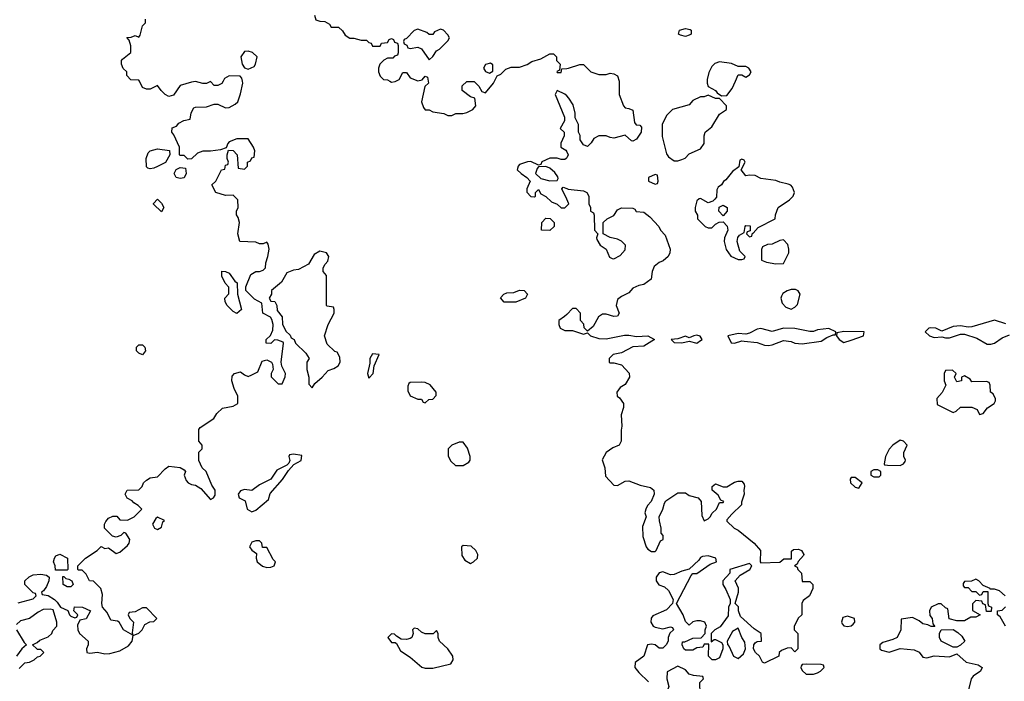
# Model space of a CAD drawing. Header units: inches. Extents: x 2380053 to 2584298, y 380219 to 546618.
# Tile 179 of 256: x 2447098 to 2452322, y 476817 to 480326. Entities that reach past the tile are written whole.
import ezdxf

# ---------------------------------------------------------------- set-up
doc = ezdxf.new("R2010")
doc.units = ezdxf.units.IN
doc.header["$MEASUREMENT"] = 0
for name, color, linetype in [('C4447', 7, 'Continuous'), ('C4448', 7, 'Continuous'), ('C4457', 7, 'Continuous'), ('C4458', 7, 'Continuous')]:
    doc.layers.add(name, color=color, linetype=linetype)

msp = doc.modelspace()

# ---------------------------------------------------------------- linework, layer by layer
at = {"layer": 'C4447', "color": 2}
for points, elevation in [([(2447090, 477234), (2447170, 477254), (2447186, 477270), (2447182, 477282), (2447170, 477286), (2447126, 477330), (2447126, 477350), (2447149.1, 477370.9), (2447170, 477382), (2447210, 477384.7), (2447239.6, 477379.6), (2447254, 477370), (2447252, 477350), (2447239.8, 477320.2), (2447223.6, 477296.4), (2447214, 477290), (2447218, 477278), (2447250, 477272), (2447282, 477250), (2447296.9, 477236.9), (2447314, 477210), (2447352.7, 477192.7), (2447362, 477170), (2447370, 477162), (2447390, 477154), (2447402, 477158), (2447406, 477170), (2447386, 477190), (2447388, 477212), (2447430.9, 477210.9), (2447474, 477190), (2447451.3, 477148.7), (2447418, 477142), (2447404.7, 477115.3), (2447406, 477090), (2447416, 477070), (2447462, 477030), (2447462, 477010), (2447452, 476990), (2447454, 476970), (2447470, 476966), (2447510, 476971.3), (2447550, 476962.8), (2447575.5, 476964.5), (2447630, 476978.8), (2447675.5, 477004.5), (2447695.3, 477030), (2447700.4, 477059.6), (2447730, 477072), (2447748, 477090), (2447762, 477118), (2447788.4, 477131.6), (2447810, 477134), (2447826, 477150), (2447770, 477206), (2447750, 477206), (2447710, 477186), (2447678, 477182), (2447674, 477170), (2447682, 477150), (2447702, 477130), (2447694, 477074), (2447698, 477062), (2447649.2, 477089.2), (2447626, 477130), (2447616.4, 477136.4), (2447582, 477142), (2447562, 477182), (2447538, 477210), (2447534, 477230), (2447537.2, 477277.2), (2447528.7, 477310), (2447490, 477348.7), (2447469, 477349), (2447450, 477386), (2447430, 477406), (2447410, 477406), (2447406, 477410), (2447406, 477430), (2447448, 477470), (2447508.4, 477511.6), (2447530, 477532), (2447550, 477522), (2447570, 477524.7), (2447610, 477494), (2447630, 477502), (2447670, 477538), (2447679, 477550), (2447682, 477570), (2447662, 477602), (2447650, 477606), (2447634, 477590), (2447610, 477582), (2447590, 477586), (2447548.7, 477630), (2447548.7, 477650), (2447554.6, 477665.4), (2447570, 477682), (2447592.7, 477692.7), (2447612.7, 477692.7), (2447630, 477674), (2447670, 477672), (2447706, 477690), (2447746, 477730), (2447726, 477750), (2447703.1, 477763.1), (2447694.6, 477774.6), (2447668.9, 477788.9), (2447658, 477810), (2447668, 477830), (2447730, 477832), (2447748, 477850), (2447755.3, 477870), (2447770, 477884.7), (2447790, 477896), (2447830, 477902), (2447870, 477944.7), (2447890, 477958), (2447950, 477951), (2447970, 477938), (2447978, 477930), (2447971.3, 477910), (2447982, 477882), (2447992, 477870), (2448010, 477861), (2448030, 477858), (2448058.8, 477838.8), (2448110, 477782), (2448126, 477790), (2448135.3, 477804.7), (2448135.3, 477830), (2448118, 477858), (2448088, 477930), (2448066, 477950), (2448048.9, 477988.9), (2448048, 478032), (2448066, 478050), (2448066, 478070), (2448048, 478090), (2448048, 478152), (2448056.4, 478163.6), (2448128.4, 478211.6), (2448143.1, 478236.9), (2448174.6, 478265.4), (2448230, 478276), (2448255.3, 478290), (2448255.3, 478330), (2448235.3, 478370), (2448224, 478410), (2448225.2, 478434.8), (2448238, 478450), (2448270, 478458), (2448290, 478442), (2448310, 478434), (2448330, 478442), (2448362, 478458), (2448385.2, 478514.8), (2448410, 478522), (2448434, 478510), (2448439.6, 478499.6), (2448442, 478470), (2448432, 478450), (2448432.7, 478432.7), (2448470, 478394), (2448490, 478394), (2448507.3, 478432.7), (2448508, 478450), (2448488.4, 478488.4), (2448486, 478510), (2448498, 478610), (2448495.3, 478615.3), (2448467.3, 478627.3), (2448450, 478628), (2448430, 478608), (2448406, 478610), (2448406, 478630), (2448428.4, 478651.6), (2448440.4, 478679.6), (2448442, 478710), (2448436.4, 478736.4), (2448428.4, 478748.4), (2448388, 478770), (2448382, 478822), (2448343.1, 478843.1), (2448298, 478890), (2448298, 478910), (2448325.2, 478974.8), (2448350, 478991), (2448370, 478991.3), (2448390, 478998), (2448402, 479010), (2448403.1, 479036.9), (2448415.3, 479070), (2448422, 479110), (2448416.4, 479136.4), (2448410, 479146), (2448390, 479138), (2448370, 479138), (2448350, 479146), (2448266, 479150), (2448255.3, 479190), (2448264, 479250), (2448257.2, 479277.2), (2448248.4, 479291.6), (2448248, 479310), (2448258, 479330), (2448255.3, 479370), (2448230, 479395.3), (2448190, 479394), (2448138, 479410), (2448118, 479450), (2448138, 479470), (2448168, 479530), (2448186, 479534), (2448190, 479554), (2448202, 479558), (2448206, 479570), (2448198, 479590), (2448198, 479610), (2448206, 479634), (2448230, 479632), (2448252, 479610), (2448258, 479538), (2448290, 479534), (2448306, 479550), (2448306, 479570), (2448322, 479578), (2448330, 479594), (2448342, 479598), (2448346, 479630), (2448338, 479650), (2448310, 479695.3), (2448250, 479695.3), (2448210, 479678), (2448202, 479670), (2448194, 479646), (2448163.6, 479636.4), (2448110, 479628.7), (2448070, 479628.7), (2448042, 479618), (2448010, 479588), (2447990, 479586), (2447970, 479606), (2447950, 479606), (2447946, 479610), (2447946, 479650), (2447916.4, 479716.4), (2447906, 479730), (2447907.3, 479752.7), (2447930, 479762), (2447943.1, 479776.9), (2447968.4, 479791.6), (2448002, 479798), (2448008.4, 479831.6), (2448022, 479858), (2448030, 479862), (2448090, 479864.7), (2448130, 479878), (2448150, 479878), (2448190, 479858.8), (2448210, 479861), (2448242, 479878), (2448255.3, 479890), (2448270, 479934), (2448282, 479990), (2448279.9, 480000)], 50), ([(2448177, 480000), (2448170, 479988), (2448150, 479978), (2448130, 479978), (2448110, 479998), (2448090, 479988), (2448070, 479988), (2448030, 479999), (2448010, 479995.3), (2447950, 479978), (2447914.4, 479925.6), (2447890, 479919), (2447869.3, 479929.3), (2447848, 479950), (2447830, 479978), (2447790, 479958), (2447770, 479958), (2447750, 479966), (2447733, 480000)], 50), ([(2449062.6, 480000), (2449070, 479995.3), (2449090, 479998), (2449093.7, 480000)], 46), ([(2449264.8, 480000), (2449266, 479990), (2449248, 479972), (2449229.2, 479890), (2449240.4, 479860.4), (2449250, 479848), (2449270, 479848), (2449290, 479838), (2449348.4, 479828.4), (2449370, 479818), (2449390, 479818), (2449411.6, 479828.4), (2449448.9, 479828.9), (2449470, 479834), (2449502, 479850), (2449518, 479870), (2449512, 479910), (2449490, 479918), (2449444.7, 479950), (2449444.7, 479975.3), (2449470, 479998), (2449510, 479998), (2449533.6, 479973.6), (2449550, 479946), (2449570, 479938), (2449611, 479990), (2449616.2, 480000)], 46), ([(2450000, 479921.7), (2449990, 479932), (2449950, 479951.3), (2449938, 479930), (2449988.7, 479810), (2449988, 479790), (2449966, 479750), (2449986, 479730), (2449986, 479710), (2449968.9, 479671.1), (2449968.7, 479650), (2449994.6, 479634.6), (2450000, 479624.6)], 46), ([(2450000, 479594), (2449998, 479590), (2449990, 479584.7), (2449970, 479584.7), (2449950, 479592), (2449910, 479591.3), (2449868.4, 479571.6), (2449862, 479558), (2449850, 479554), (2449810, 479574), (2449792.7, 479572.7), (2449750, 479558), (2449742, 479550), (2449738, 479530), (2449758, 479510), (2449788, 479490), (2449806, 479470), (2449788, 479430), (2449788.4, 479411.6), (2449810, 479388), (2449830, 479386), (2449834, 479390), (2449834, 479410), (2449850, 479426), (2449862, 479402), (2449890, 479388), (2449920.2, 479360.2), (2449950, 479348), (2449970, 479328.7), (2449990.9, 479329.1), (2450000, 479338.4)], 46), ([(2450000, 479374.3), (2449974, 479430), (2449982, 479438), (2450000, 479431.1)], 46), ([(2450000, 478763.4), (2449988.4, 478751.6), (2449958, 478730), (2449958, 478710), (2449966, 478690), (2449990, 478678), (2450000, 478678)], 46), ([(2447094.8, 476885.2), (2447125.1, 476914.9), (2447150, 476918), (2447175.3, 476930), (2447193.2, 476946.8), (2447206, 476950), (2447226, 476970), (2447210, 476986), (2447190, 476986), (2447188.9, 476988.9), (2447166, 477010), (2447190, 477022), (2447204.7, 477035.3), (2447250, 477052), (2447268, 477070), (2447274, 477086), (2447295.3, 477110), (2447295.3, 477130), (2447275.3, 477195.3), (2447259, 477199), (2447222.8, 477197.2), (2447196, 477184), (2447150.7, 477149.3), (2447102.8, 477137.2), (2447081, 477119)], 50), ([(2447082, 477090), (2447122, 477022), (2447134, 477010), (2447110, 476988.7), (2447082, 476950)], 50)]:
    msp.add_lwpolyline(points, dxfattribs=dict(at, elevation=elevation))
for points, elevation in [([(2447790, 479535.3), (2447778, 479538), (2447770, 479546), (2447769.1, 479590.9), (2447780.2, 479619.8), (2447790, 479631.3), (2447830, 479642), (2447892.7, 479632.7), (2447894, 479610), (2447871.3, 479568.7), (2447830, 479548), (2447810, 479538)], 50), ([(2447950, 479484), (2447928, 479490), (2447918, 479510), (2447928.9, 479531.1), (2447950, 479542), (2447978, 479538), (2447982, 479510), (2447970, 479488)], 50), ([(2449890, 479548), (2449850, 479546), (2449843.6, 479536.4), (2449834, 479510), (2449863.6, 479483.6), (2449910, 479472), (2449950, 479474), (2449955.3, 479484.7), (2449953.6, 479493.6), (2449936.5, 479516.5), (2449910, 479538)], 46), ([(2447850, 479308), (2447808.4, 479348.4), (2447808.4, 479351.6), (2447830, 479374), (2447850, 479354), (2447862, 479330)], 50), ([(2449910, 479208.7), (2449866, 479210), (2449868, 479250), (2449890, 479274), (2449911.6, 479271.6), (2449934, 479250), (2449934, 479230)], 46), ([(2448690, 479099), (2448659.8, 479080.2), (2448630.9, 479029.1), (2448578, 479002), (2448550, 478997.2), (2448516, 478984), (2448486.4, 478933.6), (2448434, 478890), (2448434, 478870), (2448422, 478850), (2448430, 478834), (2448451.6, 478831.6), (2448462, 478810), (2448463.6, 478783.6), (2448491.3, 478750), (2448491.6, 478711.6), (2448510, 478674), (2448532.7, 478652.7), (2448538, 478638), (2448554, 478630), (2448562, 478610), (2448616.9, 478556.9), (2448634, 478530), (2448622, 478510), (2448622, 478470), (2448632, 478430), (2448632.7, 478392.7), (2448650, 478374), (2448663.1, 478396.9), (2448702, 478430), (2448734, 478466), (2448764.7, 478475.3), (2448788, 478490), (2448798, 478510), (2448796.4, 478536.4), (2448782, 478562), (2448770, 478566), (2448730, 478606), (2448715.3, 478650), (2448735.3, 478710), (2448766, 478770), (2448766, 478790), (2448762, 478802), (2448730, 478806), (2448726, 478810), (2448726, 478970), (2448708, 478990), (2448708, 479010), (2448718, 479030), (2448733.6, 479046.4), (2448738, 479070), (2448726, 479090)], 50), ([(2448250, 478768), (2448230, 478778), (2448198, 478810), (2448188, 478830), (2448186, 478850), (2448207.3, 478872.7), (2448207.3, 478907.3), (2448188.4, 478928.4), (2448170, 478966), (2448170, 478992), (2448190, 478991.3), (2448210, 478982), (2448239.6, 478939.6), (2448252, 478930), (2448254, 478870), (2448274, 478790)], 50), ([(2449730, 478828.7), (2449668.9, 478828.9), (2449648.4, 478851.6), (2449666, 478870), (2449683.1, 478876.9), (2449720.4, 478879.6), (2449749.1, 478890.9), (2449774, 478890), (2449792, 478870), (2449782, 478850)], 46), ([(2447750, 478548), (2447730, 478558), (2447718, 478570), (2447718, 478590), (2447730, 478602), (2447750, 478602), (2447762, 478590), (2447764.7, 478570)], 50), ([(2448970, 478553.2), (2448954.8, 478530), (2448956, 478504), (2448944, 478450), (2448950, 478424.7), (2448972.7, 478450), (2448979, 478490), (2449006, 478550)], 50), ([(2449230, 478404), (2449170, 478402), (2449162.8, 478397.2), (2449156.9, 478383.1), (2449156.9, 478356.9), (2449170, 478332), (2449210, 478314), (2449230, 478314), (2449238, 478298), (2449250, 478294), (2449268.4, 478311.6), (2449290, 478314), (2449307.3, 478332.7), (2449308, 478350), (2449275.3, 478390), (2449250, 478402)], 50), ([(2449450, 478086), (2449430, 478086), (2449390, 478068.7), (2449371.3, 478050), (2449371.1, 478011.1), (2449384.5, 477984.5), (2449410, 477962), (2449450, 477962), (2449480.4, 477979.6), (2449488, 477990), (2449488.7, 478010), (2449472.9, 478052.9)], 50), ([(2448550, 478022), (2448530, 478018), (2448526, 478010), (2448532, 477988), (2448526, 477974), (2448516, 477964), (2448462.5, 477937.5), (2448430.7, 477889.3), (2448370, 477859), (2448330, 477829), (2448290, 477834), (2448270, 477828), (2448258, 477810), (2448262, 477790), (2448294.8, 477774.8), (2448304.7, 477730), (2448330, 477716), (2448350, 477724.7), (2448418.6, 477781.4), (2448426.6, 477813.4), (2448492, 477888), (2448524.7, 477935.3), (2448553.2, 477966.8), (2448591.9, 477988.1), (2448594.6, 478014.6)], 50), ([(2447830, 477688), (2447819.6, 477680.4), (2447802, 477650), (2447814, 477630), (2447830, 477622), (2447850, 477634), (2447858, 477662), (2447866, 477670)], 50), ([(2448370, 477562), (2448350, 477562), (2448330, 477555.3), (2448318, 477530), (2448330, 477512), (2448354, 477494), (2448352, 477470), (2448358, 477450), (2448387.1, 477427.1), (2448410, 477421), (2448430, 477422.8), (2448448, 477430), (2448455.3, 477450), (2448442.7, 477462.7), (2448410, 477526), (2448386, 477526), (2448382, 477550)], 50), ([(2449450, 477538), (2449442, 477530), (2449443.6, 477483.6), (2449459.6, 477459.6), (2449490, 477442), (2449506, 477450), (2449526, 477470), (2449528, 477490), (2449518, 477510), (2449493.6, 477533.6)], 50), ([(2447350, 477406), (2447287.3, 477407.3), (2447286, 477430), (2447278, 477450), (2447282, 477470), (2447290, 477482), (2447311.1, 477491.1), (2447350.9, 477470.9), (2447354, 477410)], 50), ([(2447350, 477318), (2447328, 477330), (2447327.3, 477372.7), (2447332.7, 477372.7), (2447342, 477362), (2447359.6, 477359.6), (2447374, 477350), (2447382, 477330), (2447370, 477318)], 50), ([(2449190, 477098), (2449182, 477090), (2449184.7, 477070), (2449178, 477050), (2449170, 477044), (2449150, 477039), (2449121.2, 477041.2), (2449096.4, 477056.4), (2449087.3, 477067.3), (2449070, 477068), (2449052, 477050), (2449070, 477022), (2449090, 477022), (2449096.9, 477016.9), (2449118, 476978), (2449170, 476944.7), (2449231.1, 476891.1), (2449250, 476886), (2449290, 476886.8), (2449386, 476910), (2449398, 476930), (2449395.3, 476950), (2449368.7, 476990), (2449326, 477030), (2449318, 477050), (2449318, 477070), (2449310, 477086), (2449292, 477068), (2449250, 477068), (2449230, 477078), (2449210, 477095.3)], 50)]:
    msp.add_lwpolyline(points, close=True, dxfattribs=dict(at, elevation=elevation))
at = {"layer": 'C4448', "color": 2}
for points, elevation in [([(2447733, 480000), (2447730, 480006), (2447688, 480008), (2447666, 480030), (2447666, 480050), (2447647.3, 480067.3), (2447638, 480090), (2447638, 480110), (2447643.1, 480116.9), (2447687.3, 480152.7), (2447687.3, 480187.3), (2447678, 480218), (2447667.3, 480232.7), (2447690, 480234), (2447710, 480242), (2447730, 480234), (2447736.4, 480243.6), (2447750, 480294), (2447766, 480310), (2447766, 480330)], 50), ([(2448662, 480350), (2448670, 480326), (2448690, 480318), (2448716.4, 480316.4), (2448742, 480302), (2448750, 480286), (2448790, 480286), (2448810, 480268), (2448825.2, 480245.2), (2448849, 480229), (2448870, 480228.7), (2448910, 480218), (2448938, 480218), (2448950, 480206), (2448962, 480202), (2448970, 480186), (2449010, 480186), (2449018, 480202), (2449050, 480206), (2449058, 480222), (2449070, 480226), (2449082, 480222), (2449087.3, 480207.3), (2449102, 480202), (2449106, 480190), (2449106, 480150), (2449102, 480138), (2449087.3, 480132.7), (2449078, 480122), (2449050, 480122), (2449030, 480112), (2449008.7, 480090), (2449001.2, 480070), (2449001.2, 480050), (2449010, 480026), (2449028.4, 480008.4), (2449050, 480008), (2449062.6, 480000)], 46), ([(2449616.2, 480000), (2449631.1, 480028.9), (2449650, 480038), (2449676.9, 480063.1), (2449706, 480074), (2449750, 480075.3), (2449790, 480088.7), (2449815.3, 480104.7), (2449862, 480118), (2449910, 480146), (2449930, 480146), (2449946, 480130), (2449946, 480110), (2449966, 480090), (2449962, 480058), (2449948, 480052), (2449950, 480046), (2449970, 480046), (2449974, 480066), (2450000, 480067.9)], 46), ([(2449093.7, 480000), (2449112, 480010), (2449130, 480046), (2449150, 480046), (2449170, 480018), (2449210, 480002), (2449232.7, 480007.3), (2449250, 480026), (2449262, 480022), (2449264.8, 480000)], 46), ([(2448279.9, 480000), (2448276.4, 480016.4), (2448267.3, 480027.3), (2448210, 480028), (2448185.4, 480014.6), (2448177, 480000)], 50)]:
    msp.add_lwpolyline(points, dxfattribs=dict(at, elevation=elevation))
for points, elevation in [([(2449330, 480275.3), (2449298, 480262), (2449290, 480248), (2449270, 480248), (2449258, 480258), (2449210, 480275.3), (2449191.1, 480268.9), (2449150, 480226), (2449138, 480222), (2449134, 480210), (2449138, 480198), (2449152, 480192), (2449158, 480178), (2449170, 480174), (2449210, 480181), (2449230, 480171.3), (2449270, 480114), (2449290, 480132), (2449310, 480162), (2449326, 480170), (2449370, 480214), (2449378, 480230), (2449370, 480246), (2449346, 480270)], 46), ([(2448310, 480159), (2448290, 480158), (2448271.3, 480130), (2448278.8, 480090), (2448290, 480071.3), (2448310, 480064.7), (2448341.2, 480078.8), (2448349, 480090), (2448358, 480130), (2448332.9, 480152.9)], 50), ([(2449595.3, 480095.3), (2449570, 480088), (2449558, 480070), (2449570, 480052), (2449590, 480042), (2449607.3, 480052.7), (2449607.3, 480087.3)], 46)]:
    msp.add_lwpolyline(points, close=True, dxfattribs=dict(at, elevation=elevation))
at = {"layer": 'C4457', "color": 2, "elevation": 46}
for points in [[(2450278.2, 480000), (2450278.6, 479998.6), (2450279, 479930), (2450302, 479870), (2450310, 479858), (2450330, 479855.3), (2450350, 479846), (2450360.4, 479780.4), (2450368.4, 479768.4), (2450387.3, 479767.3), (2450396.4, 479756.4), (2450395.3, 479730), (2450370, 479692), (2450350, 479682), (2450343.6, 479683.6), (2450310, 479714), (2450250, 479698.8), (2450230, 479701), (2450210, 479710.8), (2450170, 479711), (2450143.1, 479696.9), (2450130, 479674), (2450110, 479654), (2450090, 479662), (2450072, 479690), (2450071.6, 479711.6), (2450062, 479730), (2450062, 479770), (2450045.4, 479805.4), (2450044.7, 479830), (2450034.4, 479874.4), (2450010.7, 479910.7), (2450000, 479921.7)], [(2450745.3, 480000), (2450744.7, 479990), (2450751.3, 479971.3), (2450790, 479951.3), (2450798, 479938), (2450822, 479922), (2450850, 479924.7), (2450878, 479962), (2450894.9, 480000)], [(2450000, 479624.6), (2450008, 479610), (2450000, 479594)], [(2450000, 479431.1), (2450008, 479428), (2450090, 479418), (2450106, 479410), (2450118, 479390), (2450118, 479350), (2450126, 479330), (2450126, 479310), (2450142, 479302), (2450146, 479290), (2450148, 479210), (2450166, 479190), (2450158, 479170), (2450160.4, 479160.4), (2450178, 479130), (2450208.9, 479108.9), (2450227.3, 479067.3), (2450240.4, 479060.4), (2450250, 479058), (2450283.6, 479076.4), (2450310, 479106), (2450311.3, 479130), (2450290, 479152), (2450270, 479162), (2450230, 479171.3), (2450194, 479190), (2450194, 479250), (2450214, 479270), (2450250, 479288), (2450270, 479318), (2450290, 479328), (2450350, 479326), (2450362, 479322), (2450368.4, 479308.4), (2450410, 479306), (2450440.4, 479280.4), (2450488, 479230), (2450498, 479210), (2450523.1, 479183.1), (2450548.7, 479110), (2450548, 479090), (2450538, 479070), (2450512.5, 479047.5), (2450490, 479038), (2450463.2, 479016.8), (2450454, 478990), (2450448, 478950), (2450410, 478922), (2450383.1, 478916.9), (2450350, 478902), (2450330, 478878), (2450290, 478858), (2450270, 478842), (2450262, 478810), (2450278, 478770), (2450270, 478754), (2450250, 478752), (2450210, 478764.7), (2450190, 478764.7), (2450168.9, 478751.1), (2450140.4, 478699.6), (2450110, 478674), (2450092.7, 478692.7), (2450091.6, 478711.6), (2450074, 478730), (2450074, 478770), (2450050, 478794), (2450030, 478794), (2450000, 478763.4)], [(2450000, 479338.4), (2450011.3, 479350), (2450000, 479374.3)], [(2452330, 478712.7), (2452270, 478733.2), (2452150, 478698), (2452130, 478695.1), (2452090, 478702.7), (2452050, 478699.3), (2451990, 478674), (2451958, 478690), (2451930, 478692.3), (2451922, 478690), (2451902, 478670), (2451924.7, 478650), (2451950, 478641), (2451990, 478644.7), (2452010, 478638), (2452030, 478638), (2452090, 478658.8), (2452110, 478658.8), (2452176.7, 478636.7), (2452230, 478604.7), (2452250, 478604.7), (2452270, 478611.3), (2452310, 478638.8), (2452350, 478654.8)], [(2450000, 478678), (2450030, 478678), (2450090, 478658), (2450110, 478666), (2450126, 478650), (2450170, 478636), (2450210, 478632.7), (2450307.1, 478652.9), (2450330, 478653.2), (2450370, 478645.2), (2450430, 478648.7), (2450466, 478630), (2450410, 478594.8), (2450350, 478590.8), (2450290, 478558.8), (2450246, 478550), (2450226, 478530), (2450226, 478510), (2450230, 478506), (2450250, 478506), (2450290, 478495.3), (2450332, 478452), (2450333.2, 478430), (2450310, 478391.3), (2450284, 478376), (2450266, 478350), (2450268, 478330), (2450280.4, 478320.4), (2450302, 478290), (2450302, 478270), (2450289, 478230), (2450293.2, 478170), (2450288.9, 478148.9), (2450288.7, 478090), (2450278, 478070), (2450244.7, 478055.3), (2450208.9, 478031.1), (2450188.4, 477991.6), (2450202, 477950), (2450205.2, 477905.2), (2450250, 477858), (2450270, 477855.3), (2450310, 477879), (2450330, 477881.2), (2450390, 477857.2), (2450444.7, 477844.7), (2450462, 477830), (2450464, 477810), (2450448.7, 477770), (2450428.7, 477750), (2450419, 477730), (2450415.3, 477710), (2450422, 477690), (2450402, 477638), (2450404.7, 477584.7), (2450422, 477530), (2450430, 477518), (2450450, 477506), (2450470, 477506), (2450474, 477510), (2450498, 477562), (2450512, 477570), (2450512, 477590), (2450502, 477602), (2450502, 477630), (2450491.6, 477668.4), (2450491.3, 477690), (2450510.7, 477729.3), (2450518, 477762), (2450525.5, 477774.5), (2450590, 477816), (2450630, 477817.2), (2450650, 477802), (2450698, 477790), (2450714, 477770), (2450716.4, 477696.4), (2450730, 477668), (2450750, 477678), (2450762, 477690), (2450771.6, 477708.4), (2450794, 477730), (2450810, 477766), (2450830, 477766), (2450834, 477770), (2450818, 477778), (2450803.6, 477803.6), (2450771.3, 477830), (2450771.3, 477850), (2450790, 477864), (2450830, 477848.7), (2450850, 477848.7), (2450890, 477873.2), (2450910, 477879), (2450930, 477878), (2450942, 477862), (2450944, 477850), (2450939, 477830), (2450941.2, 477810), (2450927.3, 477767.3), (2450927.3, 477752.7), (2450876.4, 477703.6), (2450850, 477674), (2450850, 477666), (2450888.9, 477628.9), (2450910, 477618), (2450995.3, 477550), (2451028, 477510), (2451026, 477450), (2451030, 477446), (2451131.6, 477448.4), (2451152.7, 477467.3), (2451192.7, 477467.3), (2451192.7, 477507.3), (2451203.6, 477516.4), (2451230, 477518), (2451246, 477510), (2451258, 477490), (2451256.4, 477483.6), (2451227.3, 477452.7), (2451222, 477438), (2451208, 477430), (2451222, 477422), (2451226, 477410), (2451246, 477390), (2451250, 477346), (2451290, 477346), (2451306, 477330), (2451306, 477310), (2451288, 477270), (2451254.6, 477245.4), (2451248, 477230), (2451248, 477170), (2451228.7, 477151.3), (2451207.3, 477107.3), (2451206, 477090), (2451226, 477070), (2451226, 476990), (2451210, 476974), (2451190, 476994), (2451170, 476992), (2451140.4, 476979.6), (2451128, 476970), (2451126, 476950), (2451050, 476914), (2451038, 476918), (2451022, 476950), (2451002, 476970), (2450991.3, 476990), (2450992, 477010), (2450999.6, 477020.4), (2451010, 477028), (2451034, 477030), (2451032, 477070), (2450994.4, 477094.4), (2450921.4, 477161.4), (2450911, 477190), (2450911.1, 477211.1), (2450894, 477230), (2450911, 477290), (2450910.9, 477310.9), (2450894, 477350), (2450919.6, 477380.4), (2450972, 477410), (2450982, 477430), (2450970, 477442), (2450866, 477410), (2450866, 477390), (2450828.7, 477350), (2450828.7, 477330), (2450844.7, 477304.7), (2450868, 477250), (2450868, 477230), (2450858, 477210), (2450856.4, 477163.6), (2450814.6, 477105.4), (2450786, 477090), (2450766, 477070), (2450766, 477026), (2450782, 477038), (2450790, 477038), (2450822, 477022), (2450828.7, 477010), (2450829, 476990), (2450810, 476942), (2450790, 476931.3), (2450771.6, 476931.6), (2450752, 476950), (2450754, 477014), (2450730, 477014), (2450722, 476998), (2450690, 476994), (2450670, 476982), (2450630, 476982), (2450622, 476990), (2450612, 477010), (2450614, 477026), (2450626, 477026), (2450670, 477046), (2450712.7, 477047.3), (2450734, 477070), (2450734, 477090), (2450742, 477110), (2450732, 477130), (2450710, 477138), (2450690, 477138), (2450668.4, 477131.6), (2450650, 477114), (2450630, 477134), (2450618, 477170), (2450582, 477230), (2450661, 477379), (2450670, 477388), (2450690, 477388.7), (2450762, 477438), (2450794, 477450), (2450792, 477470), (2450750, 477482), (2450720.4, 477479.6), (2450710, 477474), (2450700.4, 477459.6), (2450648.9, 477411.1), (2450610, 477401), (2450570, 477382.8), (2450550, 477381), (2450510, 477398), (2450490, 477392), (2450475.3, 477370), (2450475.3, 477350), (2450489, 477329), (2450518, 477318), (2450539.3, 477299.3), (2450564, 477250), (2450562, 477230), (2450530, 477196), (2450456.4, 477163.6), (2450448.4, 477151.6), (2450446, 477130), (2450458, 477110), (2450470, 477104), (2450510, 477095.3), (2450550, 477106), (2450562, 477102), (2450566, 477090), (2450547.3, 477072.7), (2450538, 477050), (2450538, 477030), (2450528, 477010), (2450510, 476992), (2450490, 476992), (2450470, 477011), (2450450, 477014.8), (2450428, 477010), (2450408.9, 476951.1), (2450364, 476916), (2450362, 476890), (2450383.1, 476863.1), (2450434.6, 476814.6)], [(2452326, 477270), (2452296.4, 477296.4), (2452270, 477306), (2452246, 477306), (2452246, 477310), (2452210, 477326), (2452186, 477350), (2452170, 477358), (2452147.3, 477347.3), (2452110, 477346), (2452103.6, 477336.4), (2452103.6, 477323.6), (2452110, 477314), (2452130, 477314), (2452150, 477294), (2452170, 477294), (2452190, 477274), (2452202, 477278), (2452210, 477294), (2452234, 477294), (2452234, 477230), (2452238, 477218), (2452254, 477210), (2452252, 477188), (2452227.3, 477187.3), (2452222, 477222), (2452208, 477228), (2452202, 477242), (2452170, 477246), (2452152.7, 477227.3), (2452152.7, 477192.7), (2452194, 477170), (2452170, 477158), (2452143.6, 477156.4), (2452110, 477138), (2452070, 477138), (2452028.7, 477148.7), (2452022, 477202), (2452010, 477206), (2451987.3, 477227.3), (2451970, 477228), (2451934, 477210), (2451924.7, 477190), (2451926.8, 477166.8), (2451938, 477150), (2451942, 477122), (2451952.7, 477107.3), (2451932.7, 477107.3), (2451916.4, 477116.4), (2451890, 477122), (2451870, 477138), (2451834.6, 477154.6), (2451774, 477146), (2451772, 477090), (2451754, 477050), (2451730, 477038), (2451676.9, 477023.1), (2451662, 477010), (2451662, 476990), (2451670, 476982), (2451710, 476971), (2451770, 476991.3), (2451843.6, 476983.6), (2451870, 476972), (2451890, 476944.7), (2451910, 476941), (2451950, 476952), (2452030, 476946), (2452070, 476962), (2452119.1, 476919.1), (2452183.5, 476903.5), (2452204.7, 476890), (2452196, 476870), (2452156.3, 476843.7), (2452146, 476830), (2452126, 476750)], [(2452328, 477110), (2452299, 477159), (2452286, 477170), (2452286, 477190), (2452310, 477194), (2452327.3, 477212.7)]]:
    msp.add_lwpolyline(points, dxfattribs=at)
for points in [[(2450750, 479926), (2450730, 479918), (2450710, 479918), (2450670, 479898), (2450650, 479875.3), (2450562, 479850), (2450530, 479818), (2450506.8, 479770), (2450506, 479730), (2450506.4, 479706.4), (2450530, 479614), (2450539.6, 479599.6), (2450570, 479578), (2450590, 479578), (2450610, 479584.7), (2450628.4, 479591.6), (2450650, 479614), (2450710, 479642), (2450728.7, 479670), (2450728.7, 479710), (2450735.3, 479730), (2450770, 479758), (2450810, 479824.7), (2450848, 479850), (2450848, 479870), (2450810, 479908), (2450790, 479908)], [(2450930, 479586), (2450918, 479582), (2450914, 479546), (2450879.6, 479520.4), (2450843.6, 479476.4), (2450831.6, 479468.4), (2450822, 479450), (2450802.8, 479437.2), (2450796.9, 479423.1), (2450794.4, 479385.6), (2450786.4, 479373.6), (2450776, 479364), (2450750, 479355.3), (2450710, 479378), (2450703.6, 479376.4), (2450690, 479366), (2450682, 479330), (2450682, 479310), (2450694, 479290), (2450694, 479270), (2450734, 479230), (2450750, 479222), (2450770, 479222), (2450790, 479242), (2450808.4, 479251.6), (2450830, 479254), (2450851.1, 479231.1), (2450854, 479210), (2450838, 479170), (2450836, 479150), (2450846.8, 479106.8), (2450870, 479072), (2450910, 479054), (2450930, 479054), (2450942, 479058), (2450946, 479070), (2450919, 479099), (2450904, 479150), (2450908.7, 479171.3), (2450916.4, 479183.6), (2450942, 479198), (2450946, 479230), (2450950, 479234), (2450972.7, 479232.7), (2450974, 479206), (2450958, 479202), (2450954, 479190), (2450970, 479174), (2450982, 479178), (2450986, 479194), (2450990, 479194), (2451015.3, 479224.7), (2451106, 479270), (2451108.4, 479291.6), (2451122, 479330), (2451182, 479370), (2451202, 479390), (2451208.7, 479410), (2451198, 479438), (2451188.9, 479448.9), (2451174.6, 479454.6), (2451130, 479464), (2451110, 479473.2), (2451030, 479484), (2451000.4, 479500.4), (2450970, 479502), (2450950, 479498), (2450926, 479530), (2450946, 479570), (2450942, 479582)], [(2450470, 479506), (2450434, 479490), (2450434, 479470), (2450470, 479454), (2450482, 479458), (2450486, 479470), (2450482, 479502)], [(2450830, 479286), (2450808, 479310), (2450808.7, 479331.3), (2450830, 479342), (2450850.9, 479330.9), (2450852, 479310)], [(2451150, 479158), (2451130, 479155.3), (2451090, 479135.3), (2451066, 479134), (2451038, 479122), (2451032.7, 479107.3), (2451034, 479050), (2451059.6, 479039.6), (2451110, 479032), (2451150, 479034), (2451178, 479090), (2451178, 479110), (2451173.6, 479133.6)], [(2451190, 478895.3), (2451170, 478889), (2451146.8, 478873.2), (2451139.8, 478860.2), (2451136, 478850), (2451142.8, 478822.8), (2451162, 478802), (2451190, 478791.3), (2451210, 478802), (2451224, 478816), (2451238, 478870), (2451228.7, 478888.7), (2451214.6, 478894.6)], [(2451150.7, 478689.3), (2451090, 478672.7), (2451030, 478689.2), (2451010, 478685.2), (2450970, 478664), (2450950, 478659), (2450910, 478661.2), (2450854, 478650), (2450872, 478612), (2450890, 478611.3), (2450930, 478622.8), (2450942, 478622), (2451010, 478614), (2451050, 478600.7), (2451070, 478598.8), (2451090, 478601), (2451150, 478624.9), (2451190, 478619.1), (2451210, 478610.7), (2451250, 478607.3), (2451350, 478621), (2451379.3, 478640.7), (2451414, 478654), (2451426, 478654), (2451428, 478670), (2451390, 478688.7), (2451330, 478681.2), (2451310, 478673.2), (2451290, 478673.2), (2451210, 478689.2)], [(2450690, 478652.7), (2450674, 478650), (2450650, 478638), (2450630, 478648), (2450590, 478634), (2450554, 478630), (2450570, 478614), (2450610, 478612), (2450650, 478622), (2450690, 478611.3), (2450710, 478624.7), (2450718, 478630), (2450708.4, 478648.4)], [(2451470, 478672.3), (2451434, 478666), (2451432, 478650), (2451446, 478630), (2451470, 478614.8), (2451510, 478627.3), (2451575.3, 478650), (2451578, 478670)], [(2452047.3, 478467.3), (2452010, 478466), (2452002, 478450), (2452002, 478410), (2452011.6, 478388.4), (2451991.6, 478348.4), (2451963.6, 478316.4), (2451964.7, 478284.7), (2452050, 478242), (2452066, 478250), (2452088.4, 478271.6), (2452150, 478271.3), (2452178, 478258), (2452190, 478232), (2452210, 478238), (2452233.2, 478266.8), (2452268, 478290), (2452274.6, 478305.4), (2452275.3, 478315.3), (2452262, 478342), (2452248, 478350), (2452247.3, 478387.3), (2452242, 478402), (2452227.3, 478407.3), (2452150, 478406), (2452140.4, 478420.4), (2452110, 478438), (2452094, 478430), (2452094, 478410), (2452070, 478406), (2452058, 478430), (2452066, 478450)], [(2451770, 478095.3), (2451730, 478068.7), (2451710, 478048.7), (2451690.8, 478010), (2451684.7, 477970), (2451686, 477966), (2451702.8, 477962.8), (2451770, 477962), (2451786, 477970), (2451796.4, 477983.6), (2451798, 477990), (2451788, 478010), (2451788, 478030), (2451806, 478070), (2451786, 478090)], [(2451650, 477938), (2451630, 477938), (2451614, 477930), (2451614, 477910), (2451630, 477902), (2451650, 477902), (2451658, 477902), (2451666, 477910), (2451666, 477930)], [(2451530, 477898), (2451510, 477898), (2451504.7, 477890), (2451506, 477870), (2451530, 477846), (2451550, 477842), (2451568, 477870)], [(2451490, 477162), (2451465.4, 477154.6), (2451458, 477130), (2451462, 477122), (2451470, 477112), (2451490, 477106.8), (2451510, 477111.3), (2451520.2, 477119.8), (2451528.7, 477130), (2451526, 477150)], [(2450910, 477098), (2450879.6, 477080.4), (2450852, 477030), (2450852.7, 477012.7), (2450862, 477002), (2450884.7, 476950), (2450910, 476938), (2450938, 476962), (2450949, 476990), (2450944.7, 477024.7), (2450928.7, 477050)], [(2452050, 476998), (2451986, 477030), (2451978, 477050), (2451978, 477070), (2451986, 477090), (2452050, 477092), (2452075.3, 477075.3), (2452096.9, 477056.9), (2452112, 477030), (2452090, 477008), (2452070, 476998)], [(2451272.7, 476907.3), (2451250, 476906), (2451243.6, 476896.4), (2451242, 476890), (2451250, 476874), (2451270, 476854), (2451310, 476854), (2451330, 476862), (2451346, 476870), (2451366, 476890), (2451362, 476902), (2451350, 476906)], [(2450590, 476898), (2450532.7, 476867.3), (2450532, 476830), (2450542, 476790), (2450534, 476770), (2450538, 476758), (2450552.7, 476752.7), (2450554, 476730), (2450572.7, 476712.7), (2450590, 476674), (2450610, 476682), (2450630, 476694), (2450650, 476694), (2450670, 476702), (2450693.6, 476726.4), (2450708, 476750), (2450706, 476810), (2450726, 476830), (2450722, 476842), (2450672.7, 476847.3), (2450650, 476855.3), (2450630, 476878)]]:
    msp.add_lwpolyline(points, close=True, dxfattribs=at)
at = {"layer": 'C4458', "color": 2, "elevation": 42}
msp.add_lwpolyline([(2450630, 480237.6), (2450603.5, 480243.5), (2450593.2, 480250), (2450599, 480270), (2450630, 480280.5), (2450654.6, 480274.6), (2450661, 480270), (2450660.7, 480250), (2450650, 480243.6)], close=True, dxfattribs=at)
at = {"layer": 'C4458', "color": 2, "elevation": 46}
for points in [[(2450894.9, 480000), (2450910, 480034), (2450930, 480034), (2450950, 480022), (2450970, 480034), (2450978, 480050), (2450966, 480070), (2450950, 480078), (2450910, 480078), (2450874.6, 480094.6), (2450810, 480102), (2450786, 480094), (2450770, 480078), (2450754.4, 480045.6), (2450746, 480010), (2450745.3, 480000)], [(2450000, 480067.9), (2450010, 480068.7), (2450070, 480088.7), (2450088.4, 480088.4), (2450128, 480050), (2450170, 480035.3), (2450210, 480035.3), (2450230, 480042), (2450250, 480039), (2450269.2, 480029.2), (2450278.2, 480000)]]:
    msp.add_lwpolyline(points, dxfattribs=at)

doc.saveas('drawing.dxf')
